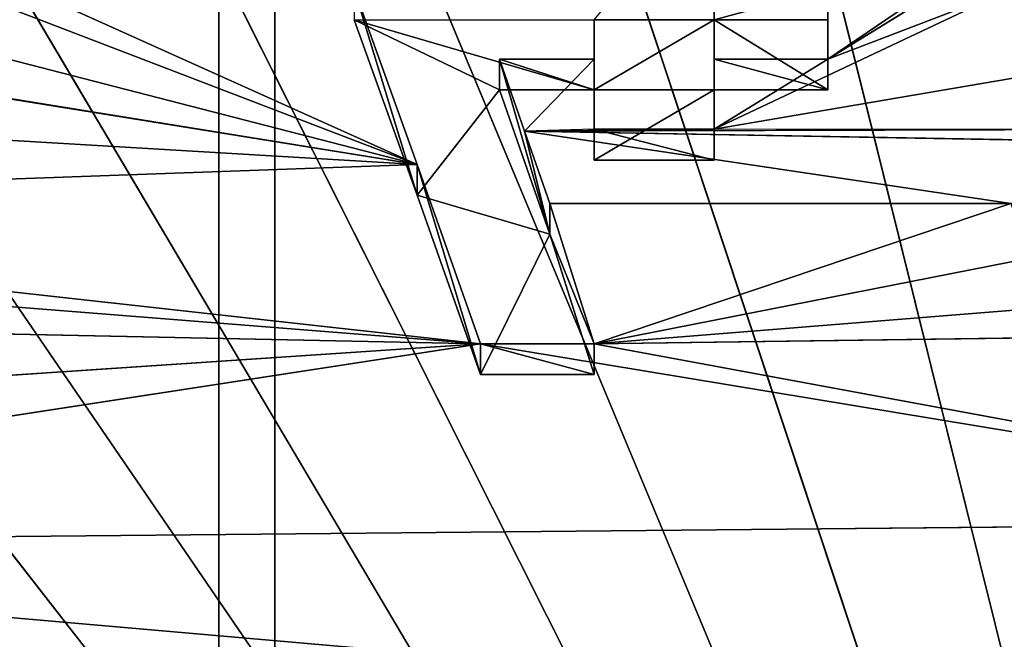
# Model space of a CAD drawing. Extents: x 202 to 257, y 0 to 134.
# Tile 229 of 256: x 224.71 to 226.97, y 84.16 to 85.58. Entities that reach past the tile are written whole.
import ezdxf

# ---------------------------------------------------------------- set-up
doc = ezdxf.new("R2010")
doc.units = 0
doc.header["$LTSCALE"] = 25.4
doc.layers.get('0').update_dxf_attribs({"color": 13, "linetype": 'CONTINUOUS'})

# ---------------------------------------------------------------- blocks, each defined once
blk = doc.blocks.new('MONO-I-KINKIET-7808-7840_S')
at = {"color": 7}
for p, q in [((32.3838, 56.1774, 101.6523), (32.3838, 120.1705, 37.6591)), ((32.3838, 56.1774, 101.6523), (32.3838, 120.1705, 37.6591)), ((32.5127, 55.1186, 100.5935), (32.5127, 119.1118, 36.6003)), ((32.5127, 55.1186, 100.5935), (32.5127, 119.1118, 36.6003))]:
    blk.add_line(p, q, dxfattribs=at)
at = {"color": 18}
for p, q in [((31.985, 68.5554, 135.0948), (29.7331, 77.6065, 143.7545)), ((31.985, 68.5554, 135.0948), (29.7331, 77.6065, 143.7545)), ((32.6487, 68.8322, 135.4869), (29.7331, 77.6065, 143.7545)), ((32.6487, 68.8322, 135.4869), (29.7331, 77.6065, 143.7545)), ((33.2515, 69.1676, 135.927), (29.7331, 77.6065, 143.7545)), ((33.785, 69.5568, 136.4088), (29.7331, 77.6065, 143.7545)), ((33.2515, 69.1676, 135.927), (29.7331, 77.6065, 143.7545)), ((33.785, 69.5568, 136.4088), (29.7331, 77.6065, 143.7545)), ((34.2416, 69.9943, 136.9255), (29.7331, 77.6065, 143.7545)), ((34.2416, 69.9943, 136.9255), (29.7331, 77.6065, 143.7545)), ((34.6149, 70.4739, 137.4699), (29.7331, 77.6065, 143.7545)), ((34.8996, 70.9889, 138.0343), (29.7331, 77.6065, 143.7545)), ((34.6149, 70.4739, 137.4699), (29.7331, 77.6065, 143.7545)), ((34.8996, 70.9889, 138.0343), (29.7331, 77.6065, 143.7545)), ((29.806, 73.8624, 138.3988), (34.9099, 73.4166, 137.953)), ((29.806, 73.8624, 138.3988), (34.9099, 73.4166, 137.953)), ((29.4404, 73.3649, 137.9013), (34.9099, 73.4166, 137.953)), ((29.4404, 73.3649, 137.9013), (34.9099, 73.4166, 137.953)), ((34.9099, 73.4166, 137.953), (31.9121, 72.9562, 137.4926)), ((34.9099, 73.4166, 137.953), (31.9121, 72.9562, 137.4926)), ((31.6511, 72.9562, 137.4926), (29.4404, 73.3649, 137.9013)), ((29.4404, 73.3649, 137.9013), (31.9121, 72.9562, 137.4926)), ((29.4404, 73.3649, 137.9013), (31.9121, 72.9562, 137.4926)), ((31.6511, 72.9562, 137.4926), (29.4404, 73.3649, 137.9013)), ((34.8787, 73.1544, 137.6908), (31.9121, 72.9562, 137.4926)), ((34.8787, 73.1544, 137.6908), (31.9121, 72.9562, 137.4926)), ((31.6511, 73.0269, 137.4219), (31.7525, 72.7047, 137.0997)), ((31.6511, 72.9562, 137.4926), (31.6511, 73.0269, 137.4219)), ((31.9121, 73.0269, 137.4219), (31.6511, 73.0269, 137.4219)), ((31.6511, 73.0269, 137.4219), (31.9121, 72.9562, 137.4926)), ((31.6511, 73.0269, 137.4219), (31.9121, 72.9562, 137.4926)), ((31.6511, 72.9562, 137.4926), (31.6511, 73.0269, 137.4219)), ((31.9121, 73.0269, 137.4219), (31.6511, 73.0269, 137.4219)), ((31.6511, 73.0269, 137.4219), (31.7525, 72.7047, 137.0997)), ((31.9121, 73.0269, 137.4219), (31.7525, 72.7047, 137.0997)), ((31.9121, 73.0269, 137.4219), (31.7525, 72.7047, 137.0997)), ((31.9121, 72.9562, 137.4926), (31.9121, 73.0269, 137.4219)), ((32.0569, 72.6152, 137.0102), (31.9121, 73.0269, 137.4219)), ((31.9121, 73.0269, 137.4219), (32.0569, 72.5445, 137.0809)), ((31.9121, 73.0269, 137.4219), (32.0569, 72.5445, 137.0809)), ((31.9121, 72.9562, 137.4926), (31.9121, 73.0269, 137.4219)), ((32.0569, 72.6152, 137.0102), (31.9121, 73.0269, 137.4219)), ((30.3609, 72.9385, 137.4749), (31.6511, 72.9562, 137.4926)), ((30.3609, 72.9385, 137.4749), (31.6511, 72.9562, 137.4926)), ((30.5348, 72.8669, 137.4033), (31.6511, 72.9562, 137.4926)), ((30.5348, 72.8669, 137.4033), (31.6511, 72.9562, 137.4926)), ((30.6508, 72.7595, 137.2959), (31.6511, 72.9562, 137.4926)), ((30.6508, 72.7595, 137.2959), (31.6511, 72.9562, 137.4926)), ((31.6511, 72.9562, 137.4926), (30.6942, 72.6342, 137.1706)), ((31.6511, 72.9562, 137.4926), (30.6942, 72.6342, 137.1706)), ((31.9121, 72.9562, 137.4926), (31.6511, 72.9562, 137.4926)), ((31.6511, 72.9562, 137.4926), (31.7525, 72.634, 137.1704)), ((31.7525, 72.7047, 137.0997), (31.6511, 72.9562, 137.4926)), ((31.7525, 72.7047, 137.0997), (31.6511, 72.9562, 137.4926)), ((31.6511, 72.9562, 137.4926), (31.7525, 72.634, 137.1704)), ((31.9121, 72.9562, 137.4926), (31.6511, 72.9562, 137.4926)), ((34.8265, 72.8958, 137.4322), (31.9121, 72.9562, 137.4926)), ((34.7815, 72.7294, 137.2658), (31.9121, 72.9562, 137.4926)), ((34.8265, 72.8958, 137.4322), (31.9121, 72.9562, 137.4926)), ((34.7815, 72.7294, 137.2658), (31.9121, 72.9562, 137.4926)), ((34.7538, 72.6409, 137.1773), (31.9121, 72.9562, 137.4926)), ((34.7538, 72.6409, 137.1773), (31.9121, 72.9562, 137.4926)), ((32.0569, 72.5445, 137.0809), (31.9121, 72.9562, 137.4926)), ((32.0569, 72.5445, 137.0809), (31.9121, 72.9562, 137.4926)), ((31.8684, 72.3029, 136.8393), (31.7525, 72.7047, 137.0997)), ((31.7525, 72.7047, 137.0997), (31.8684, 72.3736, 136.7686)), ((31.8684, 72.3029, 136.8393), (31.7525, 72.7047, 137.0997)), ((31.8104, 72.4685, 137.0049), (31.7525, 72.7047, 137.0997)), ((31.8104, 72.4685, 137.0049), (31.7525, 72.7047, 137.0997)), ((31.7525, 72.634, 137.1704), (31.7525, 72.7047, 137.0997)), ((31.7525, 72.634, 137.1704), (31.7525, 72.7047, 137.0997)), ((32.0569, 72.6152, 137.0102), (31.7525, 72.7047, 137.0997)), ((32.0569, 72.6152, 137.0102), (31.7525, 72.7047, 137.0997)), ((31.7525, 72.7047, 137.0997), (31.8684, 72.3736, 136.7686)), ((34.7538, 72.6409, 137.1773), (32.0569, 72.5445, 137.0809)), ((34.7538, 72.6409, 137.1773), (32.0569, 72.5445, 137.0809)), ((31.7525, 72.634, 137.1704), (30.6942, 72.6342, 137.1706)), ((31.7525, 72.634, 137.1704), (30.6942, 72.6342, 137.1706)), ((31.8104, 72.4685, 137.0049), (30.6942, 72.6342, 137.1706)), ((31.8104, 72.4685, 137.0049), (30.6942, 72.6342, 137.1706)), ((31.7525, 72.634, 137.1704), (31.8104, 72.4685, 137.0049)), ((31.7525, 72.634, 137.1704), (31.8104, 72.4685, 137.0049)), ((32.0569, 72.6152, 137.0102), (31.8684, 72.3736, 136.7686)), ((32.0569, 72.6152, 137.0102), (31.8684, 72.3736, 136.7686)), ((32.2018, 72.2125, 136.6075), (32.0569, 72.6152, 137.0102)), ((32.0569, 72.6152, 137.0102), (32.2018, 72.1418, 136.6781)), ((32.0569, 72.6152, 137.0102), (32.2018, 72.1418, 136.6781)), ((32.0569, 72.6152, 137.0102), (32.0569, 72.5445, 137.0809)), ((32.0569, 72.6152, 137.0102), (32.0569, 72.5445, 137.0809)), ((32.2018, 72.2125, 136.6075), (32.0569, 72.6152, 137.0102)), ((31.3755, 72.5347, 136.9297), (31.3755, 72.3736, 136.7686)), ((31.3755, 72.464, 137.0004), (31.3755, 72.5347, 136.9297)), ((31.651, 72.5347, 136.9297), (31.3755, 72.5347, 136.9297)), ((31.3755, 72.5347, 136.9297), (31.651, 72.464, 137.0004)), ((31.3755, 72.5347, 136.9297), (31.651, 72.464, 137.0004)), ((31.3755, 72.464, 137.0004), (31.3755, 72.5347, 136.9297)), ((31.3755, 72.5347, 136.9297), (31.3755, 72.3736, 136.7686)), ((31.651, 72.5347, 136.9297), (31.3755, 72.5347, 136.9297)), ((31.651, 72.5347, 136.9297), (31.3755, 72.3736, 136.7686)), ((31.651, 72.5347, 136.9297), (31.3755, 72.3736, 136.7686)), ((31.6509, 72.3736, 136.7686), (31.651, 72.5347, 136.9297)), ((31.651, 72.5347, 136.9297), (31.6509, 72.3029, 136.8393)), ((31.651, 72.5347, 136.9297), (31.6509, 72.3029, 136.8393)), ((31.6509, 72.3736, 136.7686), (31.651, 72.5347, 136.9297)), ((31.651, 72.464, 137.0004), (31.651, 72.5347, 136.9297)), ((31.651, 72.464, 137.0004), (31.651, 72.5347, 136.9297)), ((32.2018, 72.1418, 136.6781), (32.0569, 72.5445, 137.0809)), ((32.0569, 72.5445, 137.0809), (34.2017, 71.5807, 136.1171)), ((34.4328, 71.9323, 136.4686), (32.0569, 72.5445, 137.0809)), ((32.0569, 72.5445, 137.0809), (34.5476, 72.143, 136.6794)), ((34.4328, 71.9323, 136.4686), (32.0569, 72.5445, 137.0809)), ((34.2806, 71.6921, 136.2285), (32.0569, 72.5445, 137.0809)), ((34.2806, 71.6921, 136.2285), (32.0569, 72.5445, 137.0809)), ((32.0569, 72.5445, 137.0809), (34.2017, 71.5807, 136.1171)), ((34.6609, 72.39, 136.9263), (32.0569, 72.5445, 137.0809)), ((34.6609, 72.39, 136.9263), (32.0569, 72.5445, 137.0809)), ((32.0569, 72.5445, 137.0809), (34.5476, 72.143, 136.6794)), ((32.2018, 72.1418, 136.6781), (32.0569, 72.5445, 137.0809)), ((31.8104, 72.4685, 137.0049), (30.0128, 72.5, 137.0364)), ((31.8104, 72.4685, 137.0049), (30.0128, 72.5, 137.0364)), ((30.4332, 72.4642, 137.0006), (31.8104, 72.4685, 137.0049)), ((30.4332, 72.4642, 137.0006), (31.3755, 72.464, 137.0004)), ((30.4332, 72.3031, 136.8395), (31.3755, 72.464, 137.0004)), ((30.4332, 72.3031, 136.8395), (31.3755, 72.464, 137.0004)), ((30.6941, 72.142, 136.6783), (31.3755, 72.464, 137.0004)), ((30.6941, 72.142, 136.6783), (31.3755, 72.464, 137.0004)), ((31.1145, 72.303, 136.8394), (31.3755, 72.464, 137.0004)), ((31.1145, 72.303, 136.8394), (31.3755, 72.464, 137.0004)), ((31.3755, 72.464, 137.0004), (31.8104, 72.4685, 137.0049)), ((31.3755, 72.464, 137.0004), (31.3755, 72.303, 136.8393)), ((31.3755, 72.3736, 136.7686), (31.3755, 72.464, 137.0004)), ((31.3755, 72.3736, 136.7686), (31.3755, 72.464, 137.0004)), ((31.3755, 72.464, 137.0004), (31.3755, 72.303, 136.8393)), ((31.651, 72.464, 137.0004), (31.3755, 72.464, 137.0004)), ((31.6509, 72.3029, 136.8393), (31.8104, 72.4685, 137.0049)), ((31.6509, 72.3029, 136.8393), (31.8104, 72.4685, 137.0049)), ((31.6509, 72.3029, 136.8393), (31.651, 72.464, 137.0004)), ((31.6509, 72.3029, 136.8393), (31.651, 72.464, 137.0004)), ((31.651, 72.464, 137.0004), (31.8104, 72.4685, 137.0049)), ((31.8104, 72.4685, 137.0049), (31.8684, 72.3029, 136.8393)), ((31.8104, 72.4685, 137.0049), (31.8684, 72.3029, 136.8393)), ((31.1145, 72.3737, 136.7687), (31.1145, 72.2126, 136.6076)), ((31.1145, 72.303, 136.8394), (31.1145, 72.3737, 136.7687)), ((31.3755, 72.3736, 136.7686), (31.1145, 72.3737, 136.7687)), ((31.1145, 72.3737, 136.7687), (31.3755, 72.303, 136.8393)), ((31.1145, 72.3737, 136.7687), (31.3755, 72.303, 136.8393)), ((31.1145, 72.303, 136.8394), (31.1145, 72.3737, 136.7687)), ((31.1145, 72.3737, 136.7687), (31.1145, 72.2126, 136.6076)), ((31.1145, 72.3737, 136.7687), (31.3754, 72.2126, 136.6076)), ((31.1145, 72.3737, 136.7687), (31.3754, 72.2126, 136.6076)), ((31.3755, 72.3736, 136.7686), (31.1145, 72.3737, 136.7687)), ((31.3755, 72.3736, 136.7686), (31.3754, 72.2126, 136.6076)), ((31.3755, 72.3736, 136.7686), (31.3754, 72.2126, 136.6076)), ((31.6509, 72.3736, 136.7686), (31.3754, 72.2126, 136.6076)), ((31.6509, 72.3736, 136.7686), (31.3754, 72.2126, 136.6076)), ((31.3755, 72.303, 136.8393), (31.3755, 72.3736, 136.7686)), ((31.3755, 72.303, 136.8393), (31.3755, 72.3736, 136.7686)), ((31.3755, 72.3736, 136.7686), (31.6509, 72.3736, 136.7686)), ((31.3755, 72.3736, 136.7686), (31.6509, 72.3736, 136.7686)), ((31.6509, 72.3029, 136.8393), (31.6509, 72.3736, 136.7686)), ((31.8684, 72.3736, 136.7686), (31.6509, 72.3736, 136.7686)), ((31.6509, 72.3736, 136.7686), (31.8684, 72.3029, 136.8393)), ((31.6509, 72.3736, 136.7686), (31.8684, 72.3029, 136.8393)), ((31.6509, 72.3029, 136.8393), (31.6509, 72.3736, 136.7686)), ((32.2018, 72.2125, 136.6075), (31.6509, 72.3736, 136.7686)), ((31.8684, 72.3736, 136.7686), (31.6509, 72.3736, 136.7686)), ((32.2018, 72.2125, 136.6075), (31.6509, 72.3736, 136.7686)), ((31.6509, 72.2125, 136.6075), (31.6509, 72.3736, 136.7686)), ((31.6509, 72.2125, 136.6075), (31.6509, 72.3736, 136.7686)), ((31.8684, 72.3029, 136.8393), (31.8684, 72.3736, 136.7686)), ((31.8684, 72.3029, 136.8393), (31.8684, 72.3736, 136.7686)), ((32.2018, 72.2125, 136.6075), (31.8684, 72.3736, 136.7686)), ((32.2018, 72.2125, 136.6075), (31.8684, 72.3736, 136.7686)), ((30.5346, 71.9093, 136.4457), (31.1145, 72.303, 136.8394)), ((30.5346, 71.9093, 136.4457), (31.1145, 72.303, 136.8394)), ((30.6506, 72.0167, 136.5531), (31.1145, 72.303, 136.8394)), ((30.6506, 72.0167, 136.5531), (31.1145, 72.303, 136.8394)), ((31.1145, 72.303, 136.8394), (30.6941, 72.142, 136.6783)), ((31.1145, 72.303, 136.8394), (30.6941, 72.142, 136.6783)), ((31.3755, 72.303, 136.8393), (31.1145, 72.303, 136.8394)), ((31.1145, 72.303, 136.8394), (31.1145, 72.1419, 136.6783)), ((31.1145, 72.2126, 136.6076), (31.1145, 72.303, 136.8394)), ((31.1145, 72.2126, 136.6076), (31.1145, 72.303, 136.8394)), ((31.1145, 72.303, 136.8394), (31.1145, 72.1419, 136.6783)), ((31.3755, 72.303, 136.8393), (31.1145, 72.303, 136.8394)), ((31.8684, 72.3029, 136.8393), (31.6509, 72.3029, 136.8393)), ((31.8684, 72.3029, 136.8393), (31.6509, 72.3029, 136.8393)), ((31.1145, 72.2126, 136.6076), (31.3754, 72.2126, 136.6076)), ((31.3754, 72.2126, 136.6076), (31.1145, 72.1419, 136.6783)), ((31.1145, 72.1419, 136.6783), (31.1145, 72.2126, 136.6076)), ((31.3754, 72.2126, 136.6076), (31.1145, 72.1419, 136.6783)), ((31.1145, 72.1419, 136.6783), (31.1145, 72.2126, 136.6076)), ((31.1145, 72.2126, 136.6076), (31.3754, 72.2126, 136.6076)), ((31.3754, 72.2126, 136.6076), (31.3754, 71.8814, 136.2764)), ((31.3754, 72.1419, 136.6783), (31.3754, 72.2126, 136.6076)), ((31.3754, 72.1419, 136.6783), (31.3754, 72.2126, 136.6076)), ((31.6509, 72.2125, 136.6075), (31.3754, 72.2126, 136.6076)), ((31.6509, 72.2125, 136.6075), (31.3754, 72.2126, 136.6076)), ((31.3754, 72.2126, 136.6076), (31.3754, 71.8814, 136.2764))]:
    blk.add_line(p, q, dxfattribs=at)
at = {"color": 7}
mesh = blk.add_polyface(dxfattribs=at)
corners = [(32.3838, 56.1774, 101.6523), (36.1723, 120.782, 38.2706), (32.3838, 120.1705, 37.6591)]
mesh.append_faces([[corners[k] for k in face] for face in [(0, 1, 2)]], dxfattribs={"color": 7})
mesh = blk.add_polyface(dxfattribs=at)
corners = [(36.1723, 120.782, 38.2706), (32.3838, 56.1774, 101.6523), (35.0087, 56.5558, 102.0307)]
mesh.append_faces([[corners[k] for k in face] for face in [(0, 1, 2)]], dxfattribs={"color": 7})
mesh = blk.add_polyface(dxfattribs=at)
corners = [(32.3838, 120.1705, 37.6591), (28.5087, 119.9652, 37.4538), (28.5087, 55.972, 101.4469)]
mesh.append_faces([[corners[k] for k in face] for face in [(0, 1, 2)]], dxfattribs={"color": 7})
mesh = blk.add_polyface(dxfattribs=at)
corners = [(32.3838, 120.1705, 37.6591), (28.5087, 55.972, 101.4469), (32.3838, 56.1774, 101.6523)]
mesh.append_faces([[corners[k] for k in face] for face in [(0, 1, 2)]], dxfattribs={"color": 7})
mesh = blk.add_polyface(dxfattribs=at)
corners = [(36.4314, 119.729, 37.2176), (35.0087, 55.4624, 100.9373), (32.5127, 119.1118, 36.6003)]
mesh.append_faces([[corners[k] for k in face] for face in [(0, 1, 2)]], dxfattribs={"color": 7})
mesh = blk.add_polyface(dxfattribs=at)
corners = [(28.5087, 54.9114, 100.3863), (28.5087, 118.9045, 36.3931), (32.5127, 119.1118, 36.6003)]
mesh.append_faces([[corners[k] for k in face] for face in [(0, 1, 2)]], dxfattribs={"color": 7})
mesh = blk.add_polyface(dxfattribs=at)
corners = [(32.5127, 55.1186, 100.5935), (28.5087, 54.9114, 100.3863), (32.5127, 119.1118, 36.6003)]
mesh.append_faces([[corners[k] for k in face] for face in [(0, 1, 2)]], dxfattribs={"color": 7})
mesh = blk.add_polyface(dxfattribs=at)
corners = [(35.0087, 55.4624, 100.9373), (32.5127, 55.1186, 100.5935), (32.5127, 119.1118, 36.6003)]
mesh.append_faces([[corners[k] for k in face] for face in [(0, 1, 2)]], dxfattribs={"color": 7})
mesh = blk.add_polyface(dxfattribs=at)
corners = [(35.1887, 72.0953, 139.1909), (29.7331, 77.6065, 143.7545), (35.1523, 71.8115, 138.9008)]
mesh.append_faces([[corners[k] for k in face] for face in [(0, 1, 2)]], dxfattribs={"color": 7})
mesh = blk.add_polyface(dxfattribs=at)
corners = [(31.2699, 68.3411, 134.7563), (29.7331, 77.6065, 143.7545), (30.5133, 68.1923, 134.4762)]
mesh.append_faces([[corners[k] for k in face] for face in [(0, 1, 2)]], dxfattribs={"color": 7})
mesh = blk.add_polyface(dxfattribs=at)
corners = [(35.201, 72.3821, 139.4799), (29.7331, 77.6065, 143.7545), (35.1887, 72.0953, 139.1909)]
mesh.append_faces([[corners[k] for k in face] for face in [(0, 1, 2)]], dxfattribs={"color": 7})
mesh = blk.add_polyface(dxfattribs=at)
corners = [(35.201, 72.3821, 139.4799), (35.1891, 72.6711, 139.7668), (29.7331, 77.6065, 143.7545)]
mesh.append_faces([[corners[k] for k in face] for face in [(0, 1, 2)]], dxfattribs={"color": 7})
mesh = blk.add_polyface(dxfattribs=at)
corners = [(35.1891, 72.6711, 139.7668), (30.5201, 77.3881, 143.6728), (29.7331, 77.6065, 143.7545)]
mesh.append_faces([[corners[k] for k in face] for face in [(0, 1, 2)]], dxfattribs={"color": 7})
mesh = blk.add_polyface(dxfattribs=at)
corners = [(31.985, 68.5554, 135.0948), (29.7331, 77.6065, 143.7545), (31.2699, 68.3411, 134.7563)]
mesh.append_faces([[corners[k] for k in face] for face in [(0, 1, 2)]], dxfattribs={"color": 7})
mesh = blk.add_polyface(dxfattribs=at)
corners = [(32.6487, 68.8322, 135.4869), (29.7331, 77.6065, 143.7545), (31.985, 68.5554, 135.0948)]
mesh.append_faces([[corners[k] for k in face] for face in [(0, 1, 2)]], dxfattribs={"color": 7})
mesh = blk.add_polyface(dxfattribs=at)
corners = [(33.2515, 69.1676, 135.927), (29.7331, 77.6065, 143.7545), (32.6487, 68.8322, 135.4869)]
mesh.append_faces([[corners[k] for k in face] for face in [(0, 1, 2)]], dxfattribs={"color": 7})
mesh = blk.add_polyface(dxfattribs=at)
corners = [(33.785, 69.5568, 136.4088), (29.7331, 77.6065, 143.7545), (33.2515, 69.1676, 135.927)]
mesh.append_faces([[corners[k] for k in face] for face in [(0, 1, 2)]], dxfattribs={"color": 7})
mesh = blk.add_polyface(dxfattribs=at)
corners = [(34.2416, 69.9943, 136.9255), (29.7331, 77.6065, 143.7545), (33.785, 69.5568, 136.4088)]
mesh.append_faces([[corners[k] for k in face] for face in [(0, 1, 2)]], dxfattribs={"color": 7})
mesh = blk.add_polyface(dxfattribs=at)
corners = [(34.6149, 70.4739, 137.4699), (29.7331, 77.6065, 143.7545), (34.2416, 69.9943, 136.9255)]
mesh.append_faces([[corners[k] for k in face] for face in [(0, 1, 2)]], dxfattribs={"color": 7})
mesh = blk.add_polyface(dxfattribs=at)
corners = [(34.8996, 70.9889, 138.0343), (29.7331, 77.6065, 143.7545), (34.6149, 70.4739, 137.4699)]
mesh.append_faces([[corners[k] for k in face] for face in [(0, 1, 2)]], dxfattribs={"color": 7})
mesh = blk.add_polyface(dxfattribs=at)
corners = [(35.0918, 71.5319, 138.6106), (29.7331, 77.6065, 143.7545), (34.8996, 70.9889, 138.0343)]
mesh.append_faces([[corners[k] for k in face] for face in [(0, 1, 2)]], dxfattribs={"color": 7})
mesh = blk.add_polyface(dxfattribs=at)
corners = [(35.1523, 71.8115, 138.9008), (29.7331, 77.6065, 143.7545), (35.0918, 71.5319, 138.6106)]
mesh.append_faces([[corners[k] for k in face] for face in [(0, 1, 2)]], dxfattribs={"color": 7})
mesh = blk.add_polyface(dxfattribs=at)
corners = [(35.1891, 72.6711, 139.7668), (31.2762, 77.1074, 143.5234), (30.5201, 77.3881, 143.6728)]
mesh.append_faces([[corners[k] for k in face] for face in [(0, 1, 2)]], dxfattribs={"color": 7})
mesh = blk.add_polyface(dxfattribs=at)
corners = [(35.1891, 72.6711, 139.7668), (31.9909, 76.7685, 143.3086), (31.2762, 77.1074, 143.5234)]
mesh.append_faces([[corners[k] for k in face] for face in [(0, 1, 2)]], dxfattribs={"color": 7})
mesh = blk.add_polyface(dxfattribs=at)
corners = [(35.1891, 72.6711, 139.7668), (32.654, 76.3761, 143.0313), (31.9909, 76.7685, 143.3086)]
mesh.append_faces([[corners[k] for k in face] for face in [(0, 1, 2)]], dxfattribs={"color": 7})
mesh = blk.add_polyface(dxfattribs=at)
corners = [(35.1891, 72.6711, 139.7668), (33.2562, 75.9357, 142.6955), (32.654, 76.3761, 143.0313)]
mesh.append_faces([[corners[k] for k in face] for face in [(0, 1, 2)]], dxfattribs={"color": 7})
mesh = blk.add_polyface(dxfattribs=at)
corners = [(34.9099, 73.4166, 137.953), (31.2117, 75.2186, 139.755), (30.2594, 76.3517, 140.8881)]
mesh.append_faces([[corners[k] for k in face] for face in [(0, 1, 2)]], dxfattribs={"color": 7})
mesh = blk.add_polyface(dxfattribs=at)
corners = [(30.2594, 76.3517, 140.8881), (34.9169, 73.5343, 138.0707), (34.9099, 73.4166, 137.953)]
mesh.append_faces([[corners[k] for k in face] for face in [(0, 1, 2)]], dxfattribs={"color": 7})
mesh = blk.add_polyface(dxfattribs=at)
corners = [(30.2594, 76.3517, 140.8881), (34.9196, 73.6422, 138.1786), (34.9169, 73.5343, 138.0707)]
mesh.append_faces([[corners[k] for k in face] for face in [(0, 1, 2)]], dxfattribs={"color": 7})
mesh = blk.add_polyface(dxfattribs=at)
corners = [(31.2117, 75.2186, 139.755), (34.9099, 73.4166, 137.953), (31.4796, 74.9119, 139.4483)]
mesh.append_faces([[corners[k] for k in face] for face in [(0, 1, 2)]], dxfattribs={"color": 7})
mesh = blk.add_polyface(dxfattribs=at)
corners = [(34.9099, 73.4166, 137.953), (31.4563, 74.5922, 139.1286), (31.4796, 74.9119, 139.4483)]
mesh.append_faces([[corners[k] for k in face] for face in [(0, 1, 2)]], dxfattribs={"color": 7})
mesh = blk.add_polyface(dxfattribs=at)
corners = [(31.4563, 74.5922, 139.1286), (34.9099, 73.4166, 137.953), (31.1452, 74.2918, 138.8282)]
mesh.append_faces([[corners[k] for k in face] for face in [(0, 1, 2)]], dxfattribs={"color": 7})
mesh = blk.add_polyface(dxfattribs=at)
corners = [(34.9099, 73.4166, 137.953), (30.5771, 74.0406, 138.577), (31.1452, 74.2918, 138.8282)]
mesh.append_faces([[corners[k] for k in face] for face in [(0, 1, 2)]], dxfattribs={"color": 7})
mesh = blk.add_polyface(dxfattribs=at)
corners = [(30.5771, 74.0406, 138.577), (34.9099, 73.4166, 137.953), (29.806, 73.8624, 138.3988)]
mesh.append_faces([[corners[k] for k in face] for face in [(0, 1, 2)]], dxfattribs={"color": 7})
mesh = blk.add_polyface(dxfattribs=at)
corners = [(34.9099, 73.4166, 137.953), (29.4404, 73.3649, 137.9013), (29.806, 73.8624, 138.3988)]
mesh.append_faces([[corners[k] for k in face] for face in [(0, 1, 2)]], dxfattribs={"color": 7})
mesh = blk.add_polyface(dxfattribs=at)
corners = [(34.9099, 73.4166, 137.953), (31.9121, 72.9562, 137.4926), (29.4404, 73.3649, 137.9013)]
mesh.append_faces([[corners[k] for k in face] for face in [(0, 1, 2)]], dxfattribs={"color": 7})
mesh = blk.add_polyface(dxfattribs=at)
corners = [(34.9099, 73.4166, 137.953), (34.8787, 73.1544, 137.6908), (31.9121, 72.9562, 137.4926)]
mesh.append_faces([[corners[k] for k in face] for face in [(0, 1, 2)]], dxfattribs={"color": 7})
mesh = blk.add_polyface(dxfattribs=at)
corners = [(29.4404, 73.3649, 137.9013), (31.9121, 72.9562, 137.4926), (31.6511, 72.9562, 137.4926)]
mesh.append_faces([[corners[k] for k in face] for face in [(0, 1, 2)]], dxfattribs={"color": 7})
mesh = blk.add_polyface(dxfattribs=at)
corners = [(29.4404, 73.3649, 137.9013), (31.6511, 72.9562, 137.4926), (30.3609, 72.9385, 137.4749)]
mesh.append_faces([[corners[k] for k in face] for face in [(0, 1, 2)]], dxfattribs={"color": 7})
mesh = blk.add_polyface(dxfattribs=at)
corners = [(34.8787, 73.1544, 137.6908), (34.8265, 72.8958, 137.4322), (31.9121, 72.9562, 137.4926)]
mesh.append_faces([[corners[k] for k in face] for face in [(0, 1, 2)]], dxfattribs={"color": 7})
mesh = blk.add_polyface(dxfattribs=at)
corners = [(31.6511, 73.0269, 137.4219), (31.7525, 72.7047, 137.0997), (31.6511, 72.9562, 137.4926)]
mesh.append_faces([[corners[k] for k in face] for face in [(0, 1, 2)]], dxfattribs={"color": 7})
mesh = blk.add_polyface(dxfattribs=at)
corners = [(31.9121, 72.9562, 137.4926), (31.9121, 73.0269, 137.4219), (31.6511, 73.0269, 137.4219)]
mesh.append_faces([[corners[k] for k in face] for face in [(0, 1, 2)]], dxfattribs={"color": 7})
mesh = blk.add_polyface(dxfattribs=at)
corners = [(31.9121, 72.9562, 137.4926), (31.6511, 73.0269, 137.4219), (31.6511, 72.9562, 137.4926)]
mesh.append_faces([[corners[k] for k in face] for face in [(0, 1, 2)]], dxfattribs={"color": 7})
mesh = blk.add_polyface(dxfattribs=at)
corners = [(31.9121, 73.0269, 137.4219), (31.7525, 72.7047, 137.0997), (31.6511, 73.0269, 137.4219)]
mesh.append_faces([[corners[k] for k in face] for face in [(0, 1, 2)]], dxfattribs={"color": 7})
mesh = blk.add_polyface(dxfattribs=at)
corners = [(32.0569, 72.6152, 137.0102), (31.7525, 72.7047, 137.0997), (31.9121, 73.0269, 137.4219)]
mesh.append_faces([[corners[k] for k in face] for face in [(0, 1, 2)]], dxfattribs={"color": 7})
mesh = blk.add_polyface(dxfattribs=at)
corners = [(31.9121, 73.0269, 137.4219), (32.0569, 72.5445, 137.0809), (32.0569, 72.6152, 137.0102)]
mesh.append_faces([[corners[k] for k in face] for face in [(0, 1, 2)]], dxfattribs={"color": 7})
mesh = blk.add_polyface(dxfattribs=at)
corners = [(31.9121, 73.0269, 137.4219), (31.9121, 72.9562, 137.4926), (32.0569, 72.5445, 137.0809)]
mesh.append_faces([[corners[k] for k in face] for face in [(0, 1, 2)]], dxfattribs={"color": 7})
mesh = blk.add_polyface(dxfattribs=at)
corners = [(31.6511, 72.9562, 137.4926), (30.5348, 72.8669, 137.4033), (30.3609, 72.9385, 137.4749)]
mesh.append_faces([[corners[k] for k in face] for face in [(0, 1, 2)]], dxfattribs={"color": 7})
mesh = blk.add_polyface(dxfattribs=at)
corners = [(31.6511, 72.9562, 137.4926), (30.6508, 72.7595, 137.2959), (30.5348, 72.8669, 137.4033)]
mesh.append_faces([[corners[k] for k in face] for face in [(0, 1, 2)]], dxfattribs={"color": 7})
mesh = blk.add_polyface(dxfattribs=at)
corners = [(31.6511, 72.9562, 137.4926), (30.6942, 72.6342, 137.1706), (30.6508, 72.7595, 137.2959)]
mesh.append_faces([[corners[k] for k in face] for face in [(0, 1, 2)]], dxfattribs={"color": 7})
mesh = blk.add_polyface(dxfattribs=at)
corners = [(31.6511, 72.9562, 137.4926), (31.7525, 72.634, 137.1704), (30.6942, 72.6342, 137.1706)]
mesh.append_faces([[corners[k] for k in face] for face in [(0, 1, 2)]], dxfattribs={"color": 7})
mesh = blk.add_polyface(dxfattribs=at)
corners = [(31.6511, 72.9562, 137.4926), (31.7525, 72.7047, 137.0997), (31.7525, 72.634, 137.1704)]
mesh.append_faces([[corners[k] for k in face] for face in [(0, 1, 2)]], dxfattribs={"color": 7})
mesh = blk.add_polyface(dxfattribs=at)
corners = [(31.9121, 72.9562, 137.4926), (34.8265, 72.8958, 137.4322), (34.7815, 72.7294, 137.2658)]
mesh.append_faces([[corners[k] for k in face] for face in [(0, 1, 2)]], dxfattribs={"color": 7})
mesh = blk.add_polyface(dxfattribs=at)
corners = [(34.7815, 72.7294, 137.2658), (34.7538, 72.6409, 137.1773), (31.9121, 72.9562, 137.4926)]
mesh.append_faces([[corners[k] for k in face] for face in [(0, 1, 2)]], dxfattribs={"color": 7})
mesh = blk.add_polyface(dxfattribs=at)
corners = [(31.9121, 72.9562, 137.4926), (34.7538, 72.6409, 137.1773), (32.0569, 72.5445, 137.0809)]
mesh.append_faces([[corners[k] for k in face] for face in [(0, 1, 2)]], dxfattribs={"color": 7})
mesh = blk.add_polyface(dxfattribs=at)
corners = [(31.7525, 72.7047, 137.0997), (31.8684, 72.3736, 136.7686), (31.8684, 72.3029, 136.8393)]
mesh.append_faces([[corners[k] for k in face] for face in [(0, 1, 2)]], dxfattribs={"color": 7})
mesh = blk.add_polyface(dxfattribs=at)
corners = [(31.7525, 72.7047, 137.0997), (31.8684, 72.3029, 136.8393), (31.8104, 72.4685, 137.0049)]
mesh.append_faces([[corners[k] for k in face] for face in [(0, 1, 2)]], dxfattribs={"color": 7})
mesh = blk.add_polyface(dxfattribs=at)
corners = [(31.7525, 72.7047, 137.0997), (31.8104, 72.4685, 137.0049), (31.7525, 72.634, 137.1704)]
mesh.append_faces([[corners[k] for k in face] for face in [(0, 1, 2)]], dxfattribs={"color": 7})
mesh = blk.add_polyface(dxfattribs=at)
corners = [(31.7525, 72.7047, 137.0997), (32.0569, 72.6152, 137.0102), (31.8684, 72.3736, 136.7686)]
mesh.append_faces([[corners[k] for k in face] for face in [(0, 1, 2)]], dxfattribs={"color": 7})
mesh = blk.add_polyface(dxfattribs=at)
corners = [(34.7538, 72.6409, 137.1773), (34.6609, 72.39, 136.9263), (32.0569, 72.5445, 137.0809)]
mesh.append_faces([[corners[k] for k in face] for face in [(0, 1, 2)]], dxfattribs={"color": 7})
mesh = blk.add_polyface(dxfattribs=at)
corners = [(30.6942, 72.6342, 137.1706), (31.8104, 72.4685, 137.0049), (30.0128, 72.5, 137.0364)]
mesh.append_faces([[corners[k] for k in face] for face in [(0, 1, 2)]], dxfattribs={"color": 7})
mesh = blk.add_polyface(dxfattribs=at)
corners = [(30.6942, 72.6342, 137.1706), (31.7525, 72.634, 137.1704), (31.8104, 72.4685, 137.0049)]
mesh.append_faces([[corners[k] for k in face] for face in [(0, 1, 2)]], dxfattribs={"color": 7})
mesh = blk.add_polyface(dxfattribs=at)
corners = [(32.0569, 72.6152, 137.0102), (32.2018, 72.2125, 136.6075), (31.8684, 72.3736, 136.7686)]
mesh.append_faces([[corners[k] for k in face] for face in [(0, 1, 2)]], dxfattribs={"color": 7})
mesh = blk.add_polyface(dxfattribs=at)
corners = [(32.0569, 72.6152, 137.0102), (32.2018, 72.1418, 136.6781), (32.2018, 72.2125, 136.6075)]
mesh.append_faces([[corners[k] for k in face] for face in [(0, 1, 2)]], dxfattribs={"color": 7})
mesh = blk.add_polyface(dxfattribs=at)
corners = [(32.0569, 72.6152, 137.0102), (32.0569, 72.5445, 137.0809), (32.2018, 72.1418, 136.6781)]
mesh.append_faces([[corners[k] for k in face] for face in [(0, 1, 2)]], dxfattribs={"color": 7})
mesh = blk.add_polyface(dxfattribs=at)
corners = [(31.3755, 72.5347, 136.9297), (31.3755, 72.3736, 136.7686), (31.3755, 72.464, 137.0004)]
mesh.append_faces([[corners[k] for k in face] for face in [(0, 1, 2)]], dxfattribs={"color": 7})
mesh = blk.add_polyface(dxfattribs=at)
corners = [(31.651, 72.5347, 136.9297), (31.3755, 72.5347, 136.9297), (31.651, 72.464, 137.0004)]
mesh.append_faces([[corners[k] for k in face] for face in [(0, 1, 2)]], dxfattribs={"color": 7})
mesh = blk.add_polyface(dxfattribs=at)
corners = [(31.3755, 72.464, 137.0004), (31.651, 72.464, 137.0004), (31.3755, 72.5347, 136.9297)]
mesh.append_faces([[corners[k] for k in face] for face in [(0, 1, 2)]], dxfattribs={"color": 7})
mesh = blk.add_polyface(dxfattribs=at)
corners = [(31.651, 72.5347, 136.9297), (31.3755, 72.3736, 136.7686), (31.3755, 72.5347, 136.9297)]
mesh.append_faces([[corners[k] for k in face] for face in [(0, 1, 2)]], dxfattribs={"color": 7})
mesh = blk.add_polyface(dxfattribs=at)
corners = [(31.651, 72.5347, 136.9297), (31.6509, 72.3736, 136.7686), (31.3755, 72.3736, 136.7686)]
mesh.append_faces([[corners[k] for k in face] for face in [(0, 1, 2)]], dxfattribs={"color": 7})
mesh = blk.add_polyface(dxfattribs=at)
corners = [(31.651, 72.5347, 136.9297), (31.6509, 72.3029, 136.8393), (31.6509, 72.3736, 136.7686)]
mesh.append_faces([[corners[k] for k in face] for face in [(0, 1, 2)]], dxfattribs={"color": 7})
mesh = blk.add_polyface(dxfattribs=at)
corners = [(31.651, 72.5347, 136.9297), (31.651, 72.464, 137.0004), (31.6509, 72.3029, 136.8393)]
mesh.append_faces([[corners[k] for k in face] for face in [(0, 1, 2)]], dxfattribs={"color": 7})
mesh = blk.add_polyface(dxfattribs=at)
corners = [(32.0569, 72.5445, 137.0809), (34.2017, 71.5807, 136.1171), (32.2018, 72.1418, 136.6781)]
mesh.append_faces([[corners[k] for k in face] for face in [(0, 1, 2)]], dxfattribs={"color": 7})
mesh = blk.add_polyface(dxfattribs=at)
corners = [(32.0569, 72.5445, 137.0809), (34.5476, 72.143, 136.6794), (34.4328, 71.9323, 136.4686)]
mesh.append_faces([[corners[k] for k in face] for face in [(0, 1, 2)]], dxfattribs={"color": 7})
mesh = blk.add_polyface(dxfattribs=at)
corners = [(34.4328, 71.9323, 136.4686), (34.2806, 71.6921, 136.2285), (32.0569, 72.5445, 137.0809)]
mesh.append_faces([[corners[k] for k in face] for face in [(0, 1, 2)]], dxfattribs={"color": 7})
mesh = blk.add_polyface(dxfattribs=at)
corners = [(34.2806, 71.6921, 136.2285), (34.2017, 71.5807, 136.1171), (32.0569, 72.5445, 137.0809)]
mesh.append_faces([[corners[k] for k in face] for face in [(0, 1, 2)]], dxfattribs={"color": 7})
mesh = blk.add_polyface(dxfattribs=at)
corners = [(34.6609, 72.39, 136.9263), (34.5476, 72.143, 136.6794), (32.0569, 72.5445, 137.0809)]
mesh.append_faces([[corners[k] for k in face] for face in [(0, 1, 2)]], dxfattribs={"color": 7})
mesh = blk.add_polyface(dxfattribs=at)
corners = [(31.8104, 72.4685, 137.0049), (30.4332, 72.4642, 137.0006), (30.0128, 72.5, 137.0364)]
mesh.append_faces([[corners[k] for k in face] for face in [(0, 1, 2)]], dxfattribs={"color": 7})
mesh = blk.add_polyface(dxfattribs=at)
corners = [(30.4332, 72.4642, 137.0006), (31.3755, 72.464, 137.0004), (30.4332, 72.3031, 136.8395)]
mesh.append_faces([[corners[k] for k in face] for face in [(0, 1, 2)]], dxfattribs={"color": 7})
mesh = blk.add_polyface(dxfattribs=at)
corners = [(31.3755, 72.464, 137.0004), (30.6941, 72.142, 136.6783), (30.4332, 72.3031, 136.8395)]
mesh.append_faces([[corners[k] for k in face] for face in [(0, 1, 2)]], dxfattribs={"color": 7})
mesh = blk.add_polyface(dxfattribs=at)
corners = [(31.3755, 72.464, 137.0004), (31.1145, 72.303, 136.8394), (30.6941, 72.142, 136.6783)]
mesh.append_faces([[corners[k] for k in face] for face in [(0, 1, 2)]], dxfattribs={"color": 7})
mesh = blk.add_polyface(dxfattribs=at)
corners = [(31.3755, 72.464, 137.0004), (31.3755, 72.303, 136.8393), (31.1145, 72.303, 136.8394)]
mesh.append_faces([[corners[k] for k in face] for face in [(0, 1, 2)]], dxfattribs={"color": 7})
mesh = blk.add_polyface(dxfattribs=at)
corners = [(31.3755, 72.464, 137.0004), (31.3755, 72.3736, 136.7686), (31.3755, 72.303, 136.8393)]
mesh.append_faces([[corners[k] for k in face] for face in [(0, 1, 2)]], dxfattribs={"color": 7})
mesh = blk.add_polyface(dxfattribs=at)
corners = [(31.8104, 72.4685, 137.0049), (31.8684, 72.3029, 136.8393), (31.6509, 72.3029, 136.8393)]
mesh.append_faces([[corners[k] for k in face] for face in [(0, 1, 2)]], dxfattribs={"color": 7})
mesh = blk.add_polyface(dxfattribs=at)
corners = [(31.8104, 72.4685, 137.0049), (31.6509, 72.3029, 136.8393), (31.651, 72.464, 137.0004)]
mesh.append_faces([[corners[k] for k in face] for face in [(0, 1, 2)]], dxfattribs={"color": 7})
mesh = blk.add_polyface(dxfattribs=at)
corners = [(31.1145, 72.3737, 136.7687), (31.1145, 72.2126, 136.6076), (31.1145, 72.303, 136.8394)]
mesh.append_faces([[corners[k] for k in face] for face in [(0, 1, 2)]], dxfattribs={"color": 7})
mesh = blk.add_polyface(dxfattribs=at)
corners = [(31.3755, 72.303, 136.8393), (31.3755, 72.3736, 136.7686), (31.1145, 72.3737, 136.7687)]
mesh.append_faces([[corners[k] for k in face] for face in [(0, 1, 2)]], dxfattribs={"color": 7})
mesh = blk.add_polyface(dxfattribs=at)
corners = [(31.3755, 72.303, 136.8393), (31.1145, 72.3737, 136.7687), (31.1145, 72.303, 136.8394)]
mesh.append_faces([[corners[k] for k in face] for face in [(0, 1, 2)]], dxfattribs={"color": 7})
mesh = blk.add_polyface(dxfattribs=at)
corners = [(31.3754, 72.2126, 136.6076), (31.1145, 72.2126, 136.6076), (31.1145, 72.3737, 136.7687)]
mesh.append_faces([[corners[k] for k in face] for face in [(0, 1, 2)]], dxfattribs={"color": 7})
mesh = blk.add_polyface(dxfattribs=at)
corners = [(31.1145, 72.3737, 136.7687), (31.3755, 72.3736, 136.7686), (31.3754, 72.2126, 136.6076)]
mesh.append_faces([[corners[k] for k in face] for face in [(0, 1, 2)]], dxfattribs={"color": 7})
mesh = blk.add_polyface(dxfattribs=at)
corners = [(31.6509, 72.3736, 136.7686), (31.3754, 72.2126, 136.6076), (31.3755, 72.3736, 136.7686)]
mesh.append_faces([[corners[k] for k in face] for face in [(0, 1, 2)]], dxfattribs={"color": 7})
mesh = blk.add_polyface(dxfattribs=at)
corners = [(31.6509, 72.3736, 136.7686), (31.6509, 72.2125, 136.6075), (31.3754, 72.2126, 136.6076)]
mesh.append_faces([[corners[k] for k in face] for face in [(0, 1, 2)]], dxfattribs={"color": 7})
mesh = blk.add_polyface(dxfattribs=at)
corners = [(31.8684, 72.3736, 136.7686), (31.6509, 72.3736, 136.7686), (31.8684, 72.3029, 136.8393)]
mesh.append_faces([[corners[k] for k in face] for face in [(0, 1, 2)]], dxfattribs={"color": 7})
mesh = blk.add_polyface(dxfattribs=at)
corners = [(31.6509, 72.3029, 136.8393), (31.8684, 72.3029, 136.8393), (31.6509, 72.3736, 136.7686)]
mesh.append_faces([[corners[k] for k in face] for face in [(0, 1, 2)]], dxfattribs={"color": 7})
mesh = blk.add_polyface(dxfattribs=at)
corners = [(32.2018, 72.2125, 136.6075), (31.6509, 72.3736, 136.7686), (31.8684, 72.3736, 136.7686)]
mesh.append_faces([[corners[k] for k in face] for face in [(0, 1, 2)]], dxfattribs={"color": 7})
mesh = blk.add_polyface(dxfattribs=at)
corners = [(31.6509, 72.3736, 136.7686), (32.2018, 72.2125, 136.6075), (31.6509, 72.2125, 136.6075)]
mesh.append_faces([[corners[k] for k in face] for face in [(0, 1, 2)]], dxfattribs={"color": 7})
mesh = blk.add_polyface(dxfattribs=at)
corners = [(31.1145, 72.303, 136.8394), (31.1145, 72.1419, 136.6783), (30.5346, 71.9093, 136.4457)]
mesh.append_faces([[corners[k] for k in face] for face in [(0, 1, 2)]], dxfattribs={"color": 7})
mesh = blk.add_polyface(dxfattribs=at)
corners = [(31.1145, 72.303, 136.8394), (30.5346, 71.9093, 136.4457), (30.6506, 72.0167, 136.5531)]
mesh.append_faces([[corners[k] for k in face] for face in [(0, 1, 2)]], dxfattribs={"color": 7})
mesh = blk.add_polyface(dxfattribs=at)
corners = [(31.1145, 72.303, 136.8394), (30.6506, 72.0167, 136.5531), (30.6941, 72.142, 136.6783)]
mesh.append_faces([[corners[k] for k in face] for face in [(0, 1, 2)]], dxfattribs={"color": 7})
mesh = blk.add_polyface(dxfattribs=at)
corners = [(31.1145, 72.303, 136.8394), (31.1145, 72.2126, 136.6076), (31.1145, 72.1419, 136.6783)]
mesh.append_faces([[corners[k] for k in face] for face in [(0, 1, 2)]], dxfattribs={"color": 7})
mesh = blk.add_polyface(dxfattribs=at)
corners = [(31.1145, 72.1419, 136.6783), (31.1145, 72.2126, 136.6076), (31.3754, 72.2126, 136.6076)]
mesh.append_faces([[corners[k] for k in face] for face in [(0, 1, 2)]], dxfattribs={"color": 7})
mesh = blk.add_polyface(dxfattribs=at)
corners = [(31.1145, 72.1419, 136.6783), (31.3754, 72.2126, 136.6076), (31.3754, 72.1419, 136.6783)]
mesh.append_faces([[corners[k] for k in face] for face in [(0, 1, 2)]], dxfattribs={"color": 7})
mesh = blk.add_polyface(dxfattribs=at)
corners = [(31.3754, 72.2126, 136.6076), (31.3754, 71.8814, 136.2764), (31.3754, 72.1419, 136.6783)]
mesh.append_faces([[corners[k] for k in face] for face in [(0, 1, 2)]], dxfattribs={"color": 7})
mesh = blk.add_polyface(dxfattribs=at)
corners = [(31.6509, 72.2125, 136.6075), (31.3754, 71.8814, 136.2764), (31.3754, 72.2126, 136.6076)]
mesh.append_faces([[corners[k] for k in face] for face in [(0, 1, 2)]], dxfattribs={"color": 7})

msp = doc.modelspace()

# ---------------------------------------------------------------- block references
at = {"color": 0, "rotation": 180}
msp.add_blockref('MONO-I-KINKIET-7808-7840_S', (257.6789, 157.7954, -1.2506), dxfattribs=at)

doc.saveas('drawing.dxf')
